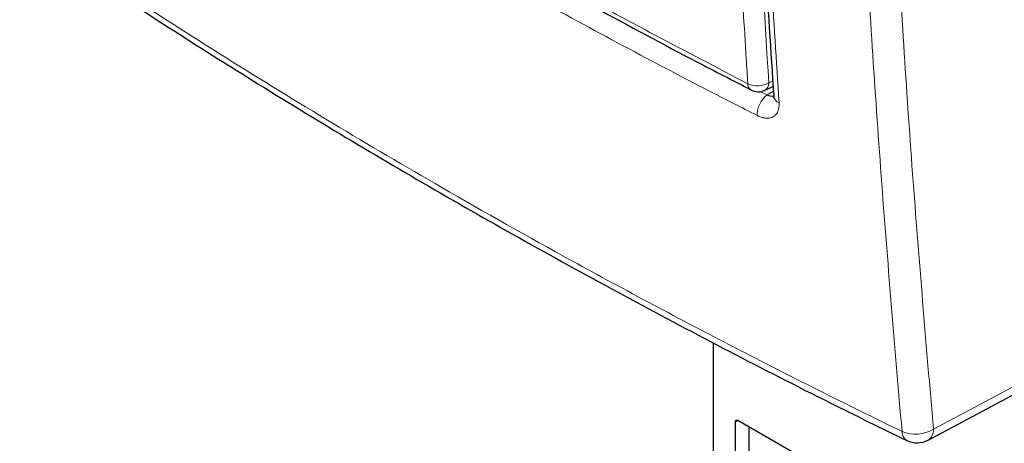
# Paper-space layout 'Blatt4' of a CAD drawing. Header units: millimetres. Extents: x 5 to 418, y 2 to 292.
# Tile 3 of 79: x 87 to 138, y 108 to 130. Entities that reach past the tile are written whole.
import ezdxf

# ---------------------------------------------------------------- set-up
doc = ezdxf.new("R2010")
doc.units = ezdxf.units.MM

psp = doc.layouts.new('Blatt4')

# ---------------------------------------------------------------- linework, layer by layer
at = {"color": 7, "linetype": 'Continuous', "lineweight": 25}
for p, q in [((125.402, 126.036), (125.828, 126.233)), ((122.759, 113.152), (122.759, 104.657)), ((133.734, 108.181), (139.902, 111.478)), ((123.89, 109.099), (123.89, 106.78)), ((129.405, 106.079), (124.031, 109.181)), ((124.597, 107.189), (124.597, 108.855))]:
    psp.add_line(p, q, dxfattribs=at)
at = {"color": 7, "linetype": 'Continuous', "lineweight": 18}
for p, q in [((125.601, 126.419), (125.81, 126.515)), ((125.173, 125.982), (125.525, 125.798)), ((125.525, 125.798), (125.844, 125.995)), ((134, 108.74), (140.162, 112.033)), ((124.031, 109.181), (123.89, 109.099))]:
    psp.add_line(p, q, dxfattribs=at)
for centre, radius, start, end in [((124.89, 126.352), 0.356, 176.4174, 238.661), ((125.024, 127.453), 1.184, 245.6558, 299.1837), ((125.201, 126.384), 0.402, 299.9621, 4.9775), ((126.296, 124.765), 1.289, 126.7522, 180.5177), ((126.271, 125.793), 0.421, 186.5137, 249.8787), ((133.083, 110.214), 1.736, 246.8215, 301.8854), ((132.923, 108.604), 0.524, 178.4267, 237.452), ((133.402, 108.682), 0.601, 303.5927, 5.5779)]:
    psp.add_arc(centre, radius, start, end, dxfattribs=at)
at = {"color": 7, "linetype": 'Continuous', "lineweight": 25}
for centre, radius, start, end in [((125.066, 126.762), 0.8, 242.6929, 294.8105), ((123.976, 109.113), 0.0873, 50.7967, 189.214), ((133.169, 109.24), 1.2, 244.0121, 298.1229)]:
    psp.add_arc(centre, radius, start, end, dxfattribs=at)
at = {"color": 7, "linetype": 'Continuous', "lineweight": 18}
for points, knots in [([(124.536, 126.374), (124.509, 126.795), (124.376, 128.898), (123.848, 137.751), (123.232, 150.467), (122.909, 161.604), (122.785, 165.88)], [0, 0, 0, 0, 0.032288, 0.161438, 0.678067, 1, 1, 1, 1]), ([(123.852, 165.899), (124.052, 159.268), (124.451, 146.003), (125.218, 132.948), (125.601, 126.419)], [0, 0, 0, 0, 0.4999, 1, 1, 1, 1]), ([(124.353, 165.019), (124.363, 164.589), (124.41, 162.441), (124.556, 156.869), (124.855, 148.344), (125.366, 137.263), (125.853, 129.656), (126.126, 125.397)], [0, 0, 0, 0, 0.032069, 0.160348, 0.416932, 0.673516, 1, 1, 1, 1]), ([(132.399, 108.618), (132.03, 112.96), (131.292, 121.644), (130.356, 136.374), (129.738, 150.007), (129.475, 159.284), (129.402, 162.515), (129.402, 162.515)], [0, 0, 0, 0, 0.246015, 0.492029, 0.823667, 1, 1, 1, 1, 1]), ([(131.006, 162.621), (131.132, 157.978), (131.386, 148.69), (132.05, 135.086), (132.893, 121.749), (133.631, 113.077), (134, 108.74)], [0, 0, 0, 0, 0.2541775, 0.5084391, 0.7541816, 1, 1, 1, 1]), ([(91.823, 145.259), (92.177, 145.03), (93.951, 143.887), (97.185, 141.848), (101.571, 139.165), (106.034, 136.519), (110.574, 133.909), (115.172, 131.347), (119.819, 128.831), (122.963, 127.193), (124.536, 126.374)], [0, 0, 0, 0, 0.034565, 0.172831, 0.311096, 0.449399, 0.587812, 0.726262, 0.863113, 1, 1, 1, 1]), ([(125.007, 124.753), (124.607, 124.957), (122.61, 125.974), (119.051, 127.831), (114.379, 130.354), (109.78, 132.925), (105.256, 135.544), (100.754, 138.245), (96.272, 141.024), (93.321, 142.94), (91.845, 143.898)], [0, 0, 0, 0, 0.034094, 0.170476, 0.306858, 0.443279, 0.579821, 0.716403, 0.858179, 1, 1, 1, 1]), ([(87.399, 134.596), (89.119, 133.434), (92.56, 131.109), (97.888, 127.699), (103.336, 124.346), (109.216, 120.88), (114.679, 117.802), (119.68, 115.094), (123.859, 112.899), (128.093, 110.736), (130.964, 109.324), (132.399, 108.618)], [0, 0, 0, 0, 0.124856, 0.249769, 0.374855, 0.499999, 0.645529, 0.734095, 0.822682, 0.911331, 1, 1, 1, 1]), ([(125.525, 125.798), (125.542, 125.79), (125.576, 125.775), (125.627, 125.757), (125.678, 125.744), (125.727, 125.735), (125.773, 125.732), (125.815, 125.732), (125.84, 125.736), (125.851, 125.738)], [0, 0, 0, 0, 0.144673, 0.290352, 0.439218, 0.589191, 0.733613, 0.879052, 1, 1, 1, 1]), ([(126.126, 125.397), (126.128, 125.352), (126.131, 125.259), (126.115, 125.112), (126.077, 124.974), (126.026, 124.878), (125.965, 124.792), (125.891, 124.72), (125.802, 124.67), (125.716, 124.637), (125.638, 124.618), (125.538, 124.611), (125.463, 124.614), (125.401, 124.622), (125.338, 124.632), (125.259, 124.651), (125.16, 124.684), (125.076, 124.72), (125.024, 124.745), (125.007, 124.753)], [0, 0, 0, 0, 0.07102, 0.142714, 0.248536, 0.329439, 0.356717, 0.462588, 0.543533, 0.570825, 0.649993, 0.703626, 0.758038, 0.785375, 0.81171, 0.864597, 0.918241, 0.97266, 1, 1, 1, 1])]:
    psp.add_open_spline(points, degree=3, knots=knots, dxfattribs=at)
at = {"color": 7, "linetype": 'Continuous', "lineweight": 25}
for points, knots in [([(124.088, 165.381), (124.136, 163.227), (124.249, 158.116), (124.53, 150.11), (124.918, 141.356), (125.356, 133.229), (125.705, 128.049), (125.86, 125.745)], [0, 0, 0, 0, 0.160733, 0.381378, 0.602188, 0.823067, 1, 1, 1, 1]), ([(91.988, 144.938), (92.057, 144.893), (93.676, 143.83), (96.93, 141.791), (101.755, 138.826), (106.672, 135.917), (111.665, 133.059), (116.749, 130.252), (121.096, 127.916), (123.782, 126.535), (124.71, 126.058)], [0, 0, 0, 0, 0.006777, 0.15941, 0.311993, 0.464211, 0.615925, 0.767571, 0.919655, 1, 1, 1, 1]), ([(87.635, 134.144), (88.381, 133.631), (90.596, 132.11), (94.387, 129.629), (99.004, 126.695), (103.732, 123.803), (108.562, 120.951), (113.486, 118.147), (118.49, 115.397), (123.568, 112.708), (128.278, 110.293), (131.332, 108.799), (132.639, 108.159)], [0, 0, 0, 0, 0.054674, 0.16221, 0.270008, 0.378124, 0.486611, 0.595291, 0.703686, 0.811713, 0.919433, 1, 1, 1, 1]), ([(125.851, 125.744), (125.852, 125.736), (125.861, 125.676), (125.845, 125.65), (125.851, 125.662), (125.852, 125.664)], [0, 0, 0, 0, 0.115384, 0.912536, 1, 1, 1, 1])]:
    psp.add_open_spline(points, degree=3, knots=knots, dxfattribs=at)

doc.saveas('drawing.dxf')
